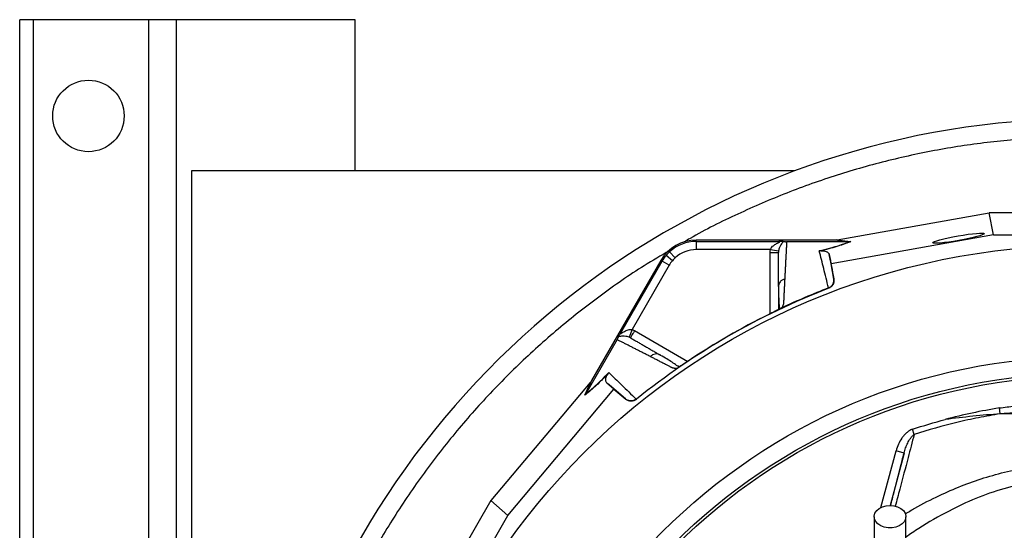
# Model space of a CAD drawing. Header units: millimetres. Extents: x 634 to 1409, y 1099 to 1989.
# Tile 10 of 17: x 634 to 992, y 1803 to 1989. Entities that reach past the tile are written whole.
import ezdxf

# ---------------------------------------------------------------- set-up
doc = ezdxf.new("R2010")
doc.units = ezdxf.units.MM

msp = doc.modelspace()

# ---------------------------------------------------------------- linework, layer by layer
at = {"color": 7, "linetype": 'Continuous', "lineweight": 25}
for p, q in [((633.59, 1308.81), (633.59, 1988.81)), ((638.59, 1988.81), (633.59, 1988.81)), ((638.59, 1308.81), (638.59, 1988.81)), ((680.59, 1988.81), (638.59, 1988.81)), ((690.59, 1988.81), (680.59, 1988.81)), ((690.59, 1793.81), (690.59, 1988.81)), ((755.59, 1988.81), (690.59, 1988.81)), ((755.59, 1933.81), (755.59, 1988.81)), ((915.31, 1933.81), (696.09, 1933.81)), ((696.09, 1933.81), (696.09, 1363.81)), ((930.83, 1908.81), (986.14, 1918.6)), ((987.75, 1910.55), (986.14, 1918.6)), ((1056.04, 1918.6), (986.14, 1918.6)), ((879.64, 1908.21), (879.64, 1908.7)), ((929.95, 1908.7), (879.64, 1908.7)), ((987.75, 1910.55), (928.67, 1900.09)), ((935.3, 1908.11), (929.95, 1908.7)), ((930.52, 1908.75), (935.88, 1908.16)), ((987.75, 1910.55), (1054.43, 1910.55)), ((879.64, 1908.21), (909.7, 1908.21)), ((906.58, 1905.21), (879.64, 1905.21)), ((906.58, 1905.21), (909.54, 1904.75)), ((935.28, 1908.11), (912.5, 1908.11)), ((870.94, 1901.18), (868.66, 1903.12)), ((871.96, 1902.24), (869.94, 1904.46)), ((928.67, 1900.09), (928.01, 1903.4)), ((866.74, 1901.25), (841.59, 1857.68)), ((852.14, 1874.97), (867.17, 1901.01)), ((869.76, 1899.51), (856.3, 1876.18)), ((867.17, 1901.01), (866.74, 1901.25)), ((869.76, 1899.51), (867.17, 1901.01)), ((929.66, 1894.49), (928.67, 1900.09)), ((929.63, 1894.61), (929.66, 1894.49)), ((909.57, 1892.2), (909.5, 1891.76)), ((909.5, 1891.59), (909.5, 1883.53)), ((927.79, 1891.16), (927.75, 1891.3)), ((910.24, 1883.82), (910.16, 1883.77)), ((856.3, 1876.18), (855.22, 1873.39)), ((850.83, 1872.5), (839.43, 1852.77)), ((866.48, 1866.93), (866.07, 1867.08)), ((873.07, 1862.36), (873, 1862.32)), ((841.06, 1856.97), (804.92, 1813.97)), ((839.1, 1852.28), (841.26, 1857.21)), ((841.59, 1857.68), (839.43, 1852.76)), ((849.69, 1854.49), (847.15, 1856.71)), ((811.09, 1808.55), (849.69, 1854.49)), ((849.69, 1854.49), (854.04, 1850.83)), ((854.04, 1850.83), (853.95, 1850.92)), ((857.76, 1850.89), (857.86, 1850.79)), ((990.2, 1845.51), (989.86, 1847.65)), ((958.86, 1837.97), (958.22, 1839.9)), ((955.2, 1831.27), (952.3, 1832.05)), ((804.92, 1813.97), (769.97, 1753.44)), ((811.09, 1808.55), (804.92, 1813.97)), ((777.75, 1750.8), (811.09, 1808.55))]:
    msp.add_line(p, q, dxfattribs=at)
at = {"color": 8, "linetype": 'Continuous', "lineweight": 25}
for p, q in [((680.59, 1793.81), (680.59, 1988.81)), ((906.5, 1881.92), (906.5, 1904.22)), ((857.19, 1875.76), (876.51, 1864.6)), ((946.79, 1811.5), (952.3, 1832.05)), ((955.2, 1831.27), (950.1, 1812.24))]:
    msp.add_line(p, q, dxfattribs=at)
at = {"color": 7, "linetype": 'Continuous', "lineweight": 25, "flags": 128}
msp.add_lwpolyline([(950.09, 1812.24), (951.52, 1812.11), (952.86, 1811.73), (954.03, 1811.12), (954.95, 1810.33), (955.56, 1809.39), (955.83, 1808.37), (955.74, 1807.34), (955.3, 1806.36), (954.52, 1805.48), (953.47, 1804.77), (952.21, 1804.28), (950.81, 1804.02), (949.37, 1804.02), (947.98, 1804.28), (946.71, 1804.77), (945.66, 1805.48), (944.89, 1806.36), (944.44, 1807.34), (944.35, 1808.37), (944.62, 1809.39), (945.24, 1810.33), (946.16, 1811.12), (947.32, 1811.73), (948.66, 1812.11), (950.09, 1812.24)], dxfattribs=at)
at = {"color": 7, "linetype": 'Continuous', "lineweight": 25}
for centre, radius in [((658.59, 1953.81), 13), ((1021.09, 1648.81), 258.01), ((1021.09, 1648.81), 217.51), ((1021.09, 1648.81), 211.5), ((1021.09, 1648.81), 210.5)]:
    msp.add_circle(centre, radius, dxfattribs=at)
for centre, radius, start, end in [((1021.09, 1648.81), 304, 89.1518, 231.2517), ((879.64, 1893.81), 14.9, 90, 150), ((879.64, 1893.81), 14.4, 90, 132.3248), ((879.64, 1893.81), 11.4, 90, 132.3248), ((879.64, 1893.81), 14.4, 139.6989, 150), ((879.64, 1893.81), 14.4, 132.3248, 139.6989), ((879.64, 1893.81), 11.4, 132.3248, 139.6989), ((879.64, 1893.81), 11.4, 139.6989, 150), ((1021.09, 1648.81), 259.7, 111.0565, 128.9435)]:
    msp.add_arc(centre, radius, start, end, dxfattribs=at)
for centre, major_axis, start_param, end_param in [((929.3, 1908.81), (17.02, 2.99), 4.781806, 4.800012), ((841.82, 1858.3), (11.1, 13.24), 4.624766, 4.642972)]:
    msp.add_ellipse(centre, major_axis=major_axis, ratio=0.015428, start_param=start_param, end_param=end_param, dxfattribs=at)
msp.add_ellipse((974.97, 1909.37), major_axis=(9.35, 1.66), ratio=0.089192, dxfattribs=at)
for points, knots in [([(1084.47, 1939.48), (1078.11, 1940.74), (1065.4, 1943.26), (1046.06, 1945.45), (1026.64, 1946.47), (1007.19, 1946.19), (987.81, 1944.65), (968.56, 1941.85), (949.53, 1937.79), (930.82, 1932.5), (912.48, 1926.02), (894.66, 1918.25), (882.23, 1912.21), (875.96, 1908.45), (875.25, 1908.02)], [0, 0, 0, 0, 0.08986, 0.179719, 0.269579, 0.359439, 0.449298, 0.539158, 0.629018, 0.718878, 0.808737, 0.898597, 0.988457, 1, 1, 1, 1]), ([(879.64, 1908.21), (879.64, 1908.2), (879.64, 1908.12), (879.64, 1907.82), (879.64, 1907.59), (879.64, 1907), (879.64, 1906.66), (879.64, 1905.93), (879.64, 1905.56), (879.64, 1905.21)], [0, 0, 0, 0, 0.25, 0.25, 0.5, 0.5, 0.75, 0.75, 1, 1, 1, 1]), ([(906.58, 1905.21), (906.58, 1905.22), (906.58, 1905.23), (906.59, 1905.24), (906.59, 1905.26), (906.61, 1905.32), (906.63, 1905.36), (906.66, 1905.45), (906.69, 1905.5), (906.78, 1905.67), (906.84, 1905.77), (907.06, 1906.08), (907.23, 1906.26), (907.75, 1906.75), (908.14, 1907.02), (908.72, 1907.37), (908.92, 1907.48), (909.3, 1907.68), (909.49, 1907.77), (909.73, 1907.91), (909.81, 1907.95), (909.93, 1908.03), (909.98, 1908.07), (909.99, 1908.14), (909.96, 1908.17), (909.86, 1908.2), (909.78, 1908.21), (909.7, 1908.21)], [0, 0, 0, 0, 0.003906, 0.003906, 0.007812, 0.015625, 0.03125, 0.03125, 0.0625, 0.0625, 0.125, 0.125, 0.25, 0.25, 0.5, 0.5, 0.625, 0.625, 0.75, 0.75, 0.8125, 0.8125, 0.875, 0.875, 0.9375, 0.9375, 1, 1, 1, 1]), ([(911.18, 1908.16), (911.11, 1908), (910.99, 1907.82), (910.71, 1907.41), (910.55, 1907.18), (910.22, 1906.65), (910.05, 1906.35), (909.83, 1905.82), (909.75, 1905.63), (909.63, 1905.21), (909.57, 1904.99), (909.54, 1904.75)], [0, 0, 0, 0, 0.25, 0.25, 0.5, 0.5, 0.75, 0.75, 0.875, 0.875, 1, 1, 1, 1]), ([(911.18, 1908.16), (911.11, 1908.16), (911.03, 1908.17), (910.83, 1908.18), (910.71, 1908.18), (910.46, 1908.19), (910.32, 1908.2), (910.02, 1908.2), (909.86, 1908.21), (909.7, 1908.21)], [0, 0, 0, 0, 0.25, 0.25, 0.5, 0.5, 0.75, 0.75, 1, 1, 1, 1]), ([(911.18, 1908.16), (911.32, 1908.15), (911.47, 1908.14), (911.77, 1908.12), (911.88, 1908.12), (912.09, 1908.11), (912.16, 1908.11), (912.31, 1908.11), (912.4, 1908.11), (912.48, 1908.11)], [0, 0, 0, 0, 0.5, 0.5, 0.75, 0.75, 0.875, 0.875, 1, 1, 1, 1]), ([(912.5, 1908.11), (912.49, 1907.89), (912.46, 1907.46), (912.43, 1906.8), (912.39, 1906.13), (912.35, 1905.45), (912.32, 1904.77), (912.28, 1904.09), (912.24, 1903.39), (912.21, 1902.69), (912.17, 1901.98), (912.13, 1901.27), (912.09, 1900.55), (912.05, 1899.82), (912.02, 1899.08), (911.98, 1898.34), (911.94, 1897.59), (911.9, 1896.83), (911.86, 1896.07), (911.82, 1895.29), (911.8, 1894.77), (911.78, 1894.51)], [0, 0, 0, 0, 0.055211, 0.110128, 0.164753, 0.219086, 0.273129, 0.326884, 0.38035, 0.43353, 0.486425, 0.539036, 0.591365, 0.643413, 0.695181, 0.746671, 0.797884, 0.848822, 0.899487, 0.949879, 1, 1, 1, 1]), ([(924.38, 1904.74), (925.66, 1905.06), (926.84, 1905.36), (929, 1905.96), (929.98, 1906.25), (931.33, 1906.67), (931.76, 1906.81), (932.58, 1907.08), (932.96, 1907.22), (934.05, 1907.61), (934.7, 1907.86), (935.28, 1908.11)], [0, 0, 0, 0, 0.25, 0.25, 0.5, 0.5, 0.625, 0.625, 0.75, 0.75, 1, 1, 1, 1]), ([(935.88, 1908.16), (935.28, 1907.91), (934.63, 1907.66), (933.52, 1907.27), (933.14, 1907.13), (932.32, 1906.86), (931.88, 1906.72), (930.53, 1906.29), (929.53, 1906), (927.89, 1905.55), (927.32, 1905.39), (926.13, 1905.08), (925.51, 1904.92), (924.88, 1904.76)], [0, 0, 0, 0, 0.25, 0.25, 0.375, 0.375, 0.5, 0.5, 0.75, 0.75, 0.875, 0.875, 1, 1, 1, 1]), ([(869.84, 1904.81), (866.77, 1903.02), (858.1, 1897.98), (844.56, 1888.49), (829.26, 1876.49), (814.81, 1863.47), (801.23, 1849.54), (788.6, 1834.76), (776.95, 1819.18), (766.35, 1802.87), (756.83, 1785.91), (748.44, 1768.36), (741.22, 1750.3), (735.18, 1731.81), (730.38, 1712.96), (726.79, 1693.84), (724.57, 1674.53), (723.56, 1660.59), (723.68, 1653.13), (723.69, 1652.14)], [0, 0, 0, 0, 0.034908, 0.098599, 0.162291, 0.225982, 0.289673, 0.353364, 0.417055, 0.480746, 0.544437, 0.608129, 0.67182, 0.735511, 0.799202, 0.862893, 0.926584, 0.990276, 1, 1, 1, 1]), ([(906.5, 1904.22), (906.89, 1904.22), (907.28, 1904.22), (908.01, 1904.22), (908.34, 1904.22), (908.9, 1904.22), (909.12, 1904.22), (909.42, 1904.22), (909.5, 1904.22), (909.5, 1904.22)], [0, 0, 0, 0, 0.25, 0.25, 0.5, 0.5, 0.75, 0.75, 1, 1, 1, 1]), ([(909.5, 1891.76), (909.5, 1892.01), (909.5, 1892.5), (909.5, 1893.23), (909.5, 1893.96), (909.5, 1894.68), (909.5, 1895.4), (909.5, 1896.11), (909.5, 1896.82), (909.5, 1897.52), (909.5, 1898.21), (909.5, 1898.9), (909.5, 1899.59), (909.5, 1900.27), (909.5, 1900.94), (909.5, 1901.61), (909.5, 1902.27), (909.5, 1902.93), (909.5, 1903.58), (909.5, 1904.01), (909.5, 1904.22)], [0, 0, 0, 0, 0.0526354, 0.1056085, 0.1589205, 0.2125726, 0.2665659, 0.3209015, 0.3755805, 0.4306039, 0.4859727, 0.541688, 0.5977508, 0.6541621, 0.7109228, 0.7680338, 0.8254961, 0.8833107, 0.9414784, 1, 1, 1, 1]), ([(927.74, 1891.29), (927.13, 1893.76), (926.54, 1896.1), (925.42, 1900.57), (924.89, 1902.7), (924.38, 1904.74)], [0, 0, 0, 0, 0.5, 0.5, 1, 1, 1, 1]), ([(924.88, 1904.76), (924.98, 1904.78), (925.06, 1904.79), (925.21, 1904.8), (925.28, 1904.8), (925.46, 1904.8), (925.55, 1904.8), (925.81, 1904.79), (925.95, 1904.78), (926.19, 1904.74), (926.29, 1904.72), (926.49, 1904.67), (926.57, 1904.65), (926.81, 1904.57), (926.95, 1904.51), (927.19, 1904.39), (927.29, 1904.33), (927.57, 1904.13), (927.71, 1904), (927.91, 1903.71), (927.98, 1903.56), (928.01, 1903.4)], [0, 0, 0, 0, 0.015625, 0.015625, 0.03125, 0.03125, 0.0625, 0.0625, 0.125, 0.125, 0.1875, 0.1875, 0.25, 0.25, 0.375, 0.375, 0.5, 0.5, 0.75, 0.75, 1, 1, 1, 1]), ([(911.78, 1894.51), (911.77, 1894.27), (911.75, 1893.78), (911.71, 1893.04), (911.67, 1892.29), (911.64, 1891.53), (911.59, 1890.54), (911.53, 1889.3), (911.47, 1888.04), (911.43, 1887.01), (911.4, 1886.4), (911.38, 1885.95), (911.35, 1885.69), (911.32, 1885.46), (911.26, 1885.22), (911.17, 1884.96), (911.05, 1884.67), (910.9, 1884.36), (910.77, 1884.14), (910.71, 1884.03)], [0, 0, 0, 0, 0.077777, 0.1552, 0.232272, 0.308995, 0.385372, 0.530526, 0.674474, 0.747423, 0.819615, 0.846383, 0.869761, 0.889755, 0.906383, 0.929523, 0.9528, 0.976272, 1, 1, 1, 1]), ([(927.75, 1891.3), (928.08, 1891.43), (928.38, 1891.6), (928.9, 1892.06), (929.12, 1892.33), (929.38, 1892.78), (929.45, 1892.93), (929.56, 1893.25), (929.61, 1893.42), (929.66, 1893.76), (929.68, 1893.93), (929.68, 1894.27), (929.66, 1894.44), (929.63, 1894.61)], [0, 0, 0, 0, 0.25, 0.25, 0.5, 0.5, 0.625, 0.625, 0.75, 0.75, 0.875, 0.875, 1, 1, 1, 1]), ([(929.66, 1894.49), (929.72, 1894.15), (929.72, 1893.8), (929.61, 1893.12), (929.49, 1892.79), (929.23, 1892.34), (929.14, 1892.2), (928.92, 1891.93), (928.8, 1891.81), (928.4, 1891.47), (928.11, 1891.29), (927.79, 1891.16)], [0, 0, 0, 0, 0.25, 0.25, 0.5, 0.5, 0.625, 0.625, 0.75, 0.75, 1, 1, 1, 1]), ([(909.54, 1892.21), (909.56, 1890.51), (909.6, 1888.11), (909.61, 1885.5), (909.93, 1884.38), (909.57, 1883.66), (909.44, 1883.4)], [0, 0, 0, 0, 0.578265, 0.819399, 0.935238, 1, 1, 1, 1]), ([(910.16, 1883.77), (910.12, 1883.75), (910.04, 1883.71), (909.91, 1883.64), (909.77, 1883.57), (909.63, 1883.49), (909.48, 1883.42), (909.32, 1883.34), (909.16, 1883.25), (908.99, 1883.17), (908.82, 1883.08), (908.63, 1882.98), (908.45, 1882.89), (908.25, 1882.79), (907.99, 1882.66), (907.66, 1882.49), (907.25, 1882.29), (906.83, 1882.08), (906.41, 1881.87), (906.12, 1881.73), (905.98, 1881.66)], [0, 0, 0, 0, 0.044249, 0.088103, 0.131644, 0.174955, 0.21812, 0.261226, 0.304357, 0.347601, 0.391041, 0.434763, 0.478847, 0.523375, 0.568424, 0.654803, 0.740537, 0.826241, 0.912528, 1, 1, 1, 1]), ([(910.71, 1884.03), (910.67, 1884.02), (910.61, 1883.98), (910.51, 1883.94), (910.41, 1883.89), (910.32, 1883.85), (910.27, 1883.83), (910.24, 1883.82)], [0, 0, 0, 0, 0.212576, 0.416535, 0.614103, 0.807726, 1, 1, 1, 1]), ([(852.14, 1874.97), (852.1, 1874.9), (852.07, 1874.83), (852.05, 1874.73), (852.05, 1874.69), (852.12, 1874.67), (852.17, 1874.69), (852.31, 1874.75), (852.38, 1874.8), (852.62, 1874.94), (852.8, 1875.06), (853.16, 1875.29), (853.35, 1875.4), (853.95, 1875.73), (854.37, 1875.93), (855.06, 1876.14), (855.3, 1876.19), (855.67, 1876.23), (855.8, 1876.24), (856.05, 1876.23), (856.17, 1876.21), (856.3, 1876.18)], [0, 0, 0, 0, 0.0625, 0.0625, 0.125, 0.125, 0.1875, 0.1875, 0.25, 0.25, 0.375, 0.375, 0.5, 0.5, 0.75, 0.75, 0.875, 0.875, 0.9375, 0.9375, 1, 1, 1, 1]), ([(850.83, 1872.5), (850.91, 1872.65), (850.99, 1872.79), (851.12, 1873.03), (851.18, 1873.13), (851.27, 1873.32), (851.31, 1873.4), (851.38, 1873.54), (851.41, 1873.61), (851.44, 1873.67)], [0, 0, 0, 0, 0.25, 0.25, 0.5, 0.5, 0.75, 0.75, 1, 1, 1, 1]), ([(851.44, 1873.67), (851.47, 1873.73), (851.51, 1873.81), (851.6, 1873.99), (851.66, 1874.09), (851.78, 1874.31), (851.84, 1874.44), (851.98, 1874.7), (852.06, 1874.83), (852.14, 1874.97)], [0, 0, 0, 0, 0.25, 0.25, 0.5, 0.5, 0.75, 0.75, 1, 1, 1, 1]), ([(855.22, 1873.39), (854.99, 1873.48), (854.77, 1873.54), (854.35, 1873.64), (854.15, 1873.67), (853.58, 1873.74), (853.23, 1873.74), (852.61, 1873.73), (852.33, 1873.7), (851.83, 1873.66), (851.61, 1873.65), (851.44, 1873.67)], [0, 0, 0, 0, 0.125, 0.125, 0.25, 0.25, 0.5, 0.5, 0.75, 0.75, 1, 1, 1, 1]), ([(857.19, 1875.76), (857, 1875.42), (856.8, 1875.08), (856.44, 1874.45), (856.27, 1874.16), (855.99, 1873.68), (855.88, 1873.49), (855.73, 1873.23), (855.69, 1873.16), (855.69, 1873.16)], [0, 0, 0, 0, 0.25, 0.25, 0.5, 0.5, 0.75, 0.75, 1, 1, 1, 1]), ([(855.69, 1873.16), (855.89, 1873.04), (856.28, 1872.82), (856.88, 1872.47), (857.48, 1872.12), (858.09, 1871.77), (858.71, 1871.42), (859.33, 1871.06), (859.95, 1870.7), (860.58, 1870.34), (861.21, 1869.97), (861.85, 1869.6), (862.5, 1869.23), (863.15, 1868.85), (863.81, 1868.47), (864.47, 1868.09), (865.13, 1867.71), (865.8, 1867.32), (866.26, 1867.06), (866.48, 1866.93)], [0, 0, 0, 0, 0.061953, 0.123509, 0.18467, 0.245435, 0.305808, 0.365787, 0.425376, 0.484574, 0.543383, 0.601804, 0.659839, 0.717488, 0.774754, 0.831636, 0.888137, 0.944258, 1, 1, 1, 1]), ([(862.96, 1866.32), (862.75, 1866.43), (862.33, 1866.65), (861.71, 1866.97), (861.09, 1867.28), (860.48, 1867.6), (859.87, 1867.91), (859.27, 1868.21), (858.67, 1868.52), (858.08, 1868.82), (857.49, 1869.12), (856.91, 1869.42), (856.33, 1869.71), (855.76, 1870), (855.19, 1870.29), (854.63, 1870.58), (854.07, 1870.86), (853.52, 1871.14), (852.97, 1871.42), (852.43, 1871.69), (851.89, 1871.97), (851.35, 1872.24), (851, 1872.41), (850.83, 1872.5)], [0, 0, 0, 0, 0.045336, 0.090894, 0.136674, 0.182678, 0.228907, 0.275362, 0.322044, 0.368954, 0.416093, 0.463462, 0.511063, 0.558896, 0.606962, 0.655262, 0.703798, 0.752569, 0.801578, 0.850824, 0.900309, 0.950034, 1, 1, 1, 1]), ([(872.57, 1862.01), (872.5, 1862.01), (872.36, 1862.01), (872.16, 1862.02), (871.96, 1862.03), (871.77, 1862.05), (871.59, 1862.07), (871.42, 1862.1), (871.26, 1862.14), (871.11, 1862.18), (870.92, 1862.24), (870.68, 1862.34), (870.36, 1862.5), (869.97, 1862.71), (869.52, 1862.94), (868.79, 1863.32), (867.79, 1863.84), (866.54, 1864.48), (865.32, 1865.11), (864.13, 1865.73), (863.35, 1866.12), (862.96, 1866.32)], [0, 0, 0, 0, 0.0134228, 0.0267382, 0.0399565, 0.0530881, 0.0661437, 0.0791341, 0.0920702, 0.1049632, 0.1178244, 0.141662, 0.1728313, 0.2170572, 0.2634911, 0.3121266, 0.4491557, 0.58733, 0.7237611, 0.8613131, 1, 1, 1, 1]), ([(873.35, 1862.79), (873.21, 1862.82), (872.62, 1862.93), (872.08, 1863.46), (871.26, 1863.99), (870.05, 1864.78), (868.32, 1865.82), (866.85, 1866.67), (866.08, 1867.12)], [0, 0, 0, 0, 0.038407, 0.157587, 0.27726, 0.405507, 0.68637, 1, 1, 1, 1]), ([(876.99, 1864.92), (876.93, 1864.88), (876.79, 1864.79), (876.59, 1864.66), (876.4, 1864.53), (876.2, 1864.4), (876.01, 1864.27), (875.81, 1864.14), (875.62, 1864.01), (875.44, 1863.89), (875.25, 1863.77), (875.01, 1863.61), (874.72, 1863.42), (874.39, 1863.21), (874.09, 1863.01), (873.8, 1862.82), (873.54, 1862.65), (873.29, 1862.5), (873.14, 1862.41), (873.07, 1862.36)], [0, 0, 0, 0, 0.043919, 0.087472, 0.13073, 0.173768, 0.216664, 0.259492, 0.30233, 0.345255, 0.388344, 0.431671, 0.51489, 0.596546, 0.677156, 0.757259, 0.837405, 0.91814, 1, 1, 1, 1]), ([(876.99, 1864.93), (876.61, 1864.67), (875.84, 1864.16), (874.75, 1863.44), (873.89, 1862.88), (873.56, 1862.67), (873.44, 1862.6)], [0, 0, 0, 0, 0.272035, 0.551472, 0.845021, 1, 1, 1, 1]), ([(847.53, 1860.11), (847.08, 1859.64), (846.63, 1859.18), (845.77, 1858.31), (845.35, 1857.89), (844.14, 1856.7), (843.38, 1855.98), (842.34, 1855.02), (842, 1854.72), (841.35, 1854.14), (841.04, 1853.87), (840.15, 1853.12), (839.6, 1852.67), (839.1, 1852.28)], [0, 0, 0, 0, 0.125, 0.125, 0.25, 0.25, 0.5, 0.5, 0.625, 0.625, 0.75, 0.75, 1, 1, 1, 1]), ([(839.43, 1852.77), (839.94, 1853.15), (840.48, 1853.59), (841.37, 1854.34), (841.67, 1854.6), (842.32, 1855.17), (842.65, 1855.47), (843.7, 1856.43), (844.44, 1857.14), (846.04, 1858.71), (846.89, 1859.58), (847.81, 1860.53)], [0, 0, 0, 0, 0.25, 0.25, 0.375, 0.375, 0.5, 0.5, 0.75, 0.75, 1, 1, 1, 1]), ([(847.15, 1856.71), (847.03, 1856.82), (846.93, 1856.95), (846.79, 1857.28), (846.73, 1857.47), (846.7, 1857.8), (846.7, 1857.93), (846.72, 1858.19), (846.74, 1858.34), (846.79, 1858.59), (846.81, 1858.67), (846.87, 1858.86), (846.9, 1858.97), (846.99, 1859.19), (847.05, 1859.32), (847.17, 1859.55), (847.21, 1859.63), (847.3, 1859.78), (847.34, 1859.83), (847.42, 1859.96), (847.47, 1860.03), (847.53, 1860.11)], [0, 0, 0, 0, 0.25, 0.25, 0.5, 0.5, 0.625, 0.625, 0.75, 0.75, 0.8125, 0.8125, 0.875, 0.875, 0.9375, 0.9375, 0.96875, 0.96875, 0.984375, 0.984375, 1, 1, 1, 1]), ([(847.81, 1860.53), (849.32, 1859.07), (850.89, 1857.54), (854.21, 1854.33), (855.94, 1852.66), (857.77, 1850.9)], [0, 0, 0, 0, 0.5, 0.5, 1, 1, 1, 1]), ([(857.76, 1850.89), (857.48, 1850.67), (857.18, 1850.5), (856.53, 1850.27), (856.18, 1850.22), (855.67, 1850.22), (855.5, 1850.24), (855.16, 1850.3), (854.99, 1850.34), (854.67, 1850.46), (854.52, 1850.54), (854.22, 1850.71), (854.08, 1850.81), (853.95, 1850.92)], [0, 0, 0, 0, 0.25, 0.25, 0.5, 0.5, 0.625, 0.625, 0.75, 0.75, 0.875, 0.875, 1, 1, 1, 1]), ([(857.86, 1850.79), (857.59, 1850.57), (857.29, 1850.41), (856.63, 1850.18), (856.29, 1850.12), (855.77, 1850.13), (855.6, 1850.14), (855.26, 1850.21), (855.09, 1850.25), (854.6, 1850.43), (854.31, 1850.61), (854.04, 1850.83)], [0, 0, 0, 0, 0.25, 0.25, 0.5, 0.5, 0.625, 0.625, 0.75, 0.75, 1, 1, 1, 1]), ([(989.86, 1847.65), (986.55, 1847.12), (983.25, 1846.51), (976.69, 1845.11), (973.42, 1844.34), (970.18, 1843.48)], [0, 0, 0, 0, 0.5, 0.5, 1, 1, 1, 1]), ([(989.86, 1847.65), (991.71, 1847.94), (993.57, 1848.15), (997.29, 1848.49), (999.15, 1848.61), (1001.02, 1848.7)], [0, 0, 0, 0, 0.5, 0.5, 1, 1, 1, 1]), ([(990.2, 1845.51), (987.56, 1845.1), (984.92, 1844.63), (979.65, 1843.59), (977.02, 1843.01), (969.17, 1841.12), (963.98, 1839.65), (958.86, 1837.97)], [0, 0, 0, 0, 0.25, 0.25, 0.5, 0.5, 1, 1, 1, 1]), ([(990.2, 1845.51), (986.86, 1845.26), (983.53, 1844.97), (976.85, 1844.29), (973.51, 1843.9), (970.18, 1843.48)], [0, 0, 0, 0, 0.5, 0.5, 1, 1, 1, 1]), ([(1001.16, 1846), (999.33, 1845.96), (997.5, 1845.9), (993.85, 1845.75), (992.02, 1845.65), (990.2, 1845.51)], [0, 0, 0, 0, 0.5, 0.5, 1, 1, 1, 1]), ([(958.22, 1839.9), (957.81, 1839.76), (957.43, 1839.57), (956.7, 1839.13), (956.36, 1838.87), (955.72, 1838.3), (955.42, 1838), (954.86, 1837.35), (954.6, 1837.01), (953.88, 1835.95), (953.48, 1835.21), (952.8, 1833.67), (952.52, 1832.87), (952.3, 1832.05)], [0, 0, 0, 0, 0.125, 0.125, 0.25, 0.25, 0.375, 0.375, 0.5, 0.5, 0.75, 0.75, 1, 1, 1, 1]), ([(955.2, 1831.27), (955.36, 1831.9), (955.55, 1832.52), (955.99, 1833.73), (956.23, 1834.33), (956.8, 1835.49), (957.12, 1836.06), (957.68, 1836.85), (957.89, 1837.11), (958.34, 1837.58), (958.58, 1837.8), (958.86, 1837.97)], [0, 0, 0, 0, 0.25, 0.25, 0.5, 0.5, 0.75, 0.75, 0.875, 0.875, 1, 1, 1, 1]), ([(944.34, 1808.12), (944.34, 1805.49), (944.34, 1800.6), (944.34, 1793.81), (944.34, 1788.1), (944.34, 1783.45), (944.34, 1779.56), (944.34, 1776.08), (944.34, 1770.65), (944.34, 1763.37), (944.34, 1756.87), (944.34, 1752.76), (944.34, 1750.71), (944.34, 1748.84), (944.34, 1747.17), (944.34, 1745.69), (944.34, 1744.29), (944.34, 1742.83), (944.34, 1741.09), (944.34, 1739.11), (944.34, 1737.03), (944.34, 1735.08), (944.34, 1733.36), (944.34, 1731.93), (944.34, 1730.77), (944.34, 1730.14), (944.34, 1729.81)], [0, 0, 0, 0, 0.062475, 0.116763, 0.162869, 0.200798, 0.230969, 0.259524, 0.288504, 0.370176, 0.452627, 0.476037, 0.49843, 0.519487, 0.539198, 0.557563, 0.574582, 0.593456, 0.617571, 0.651546, 0.69241, 0.74023, 0.795001, 0.856556, 0.924862, 1, 1, 1, 1]), ([(955.84, 1729.81), (955.84, 1730.08), (955.84, 1730.61), (955.84, 1731.5), (955.84, 1732.54), (955.84, 1733.72), (955.84, 1735.03), (955.84, 1736.4), (955.84, 1737.76), (955.84, 1739.22), (955.84, 1740.9), (955.84, 1743.05), (955.84, 1745.61), (955.84, 1748.61), (955.84, 1752.4), (955.84, 1757.01), (955.84, 1762.36), (955.84, 1767.75), (955.84, 1772.47), (955.84, 1776.81), (955.84, 1781.14), (955.84, 1786.45), (955.84, 1792.77), (955.84, 1800.1), (955.84, 1805.34), (955.84, 1808.12)], [0, 0, 0, 0, 0.062133, 0.118852, 0.17019, 0.216187, 0.256775, 0.291881, 0.321501, 0.345659, 0.375853, 0.40732, 0.441502, 0.478325, 0.515922, 0.568505, 0.620521, 0.669451, 0.715185, 0.743961, 0.78022, 0.823948, 0.875147, 0.933829, 1, 1, 1, 1])]:
    msp.add_open_spline(points, degree=3, knots=knots, dxfattribs=at)
for points in [[(930.52, 1908.75), (930.33, 1908.72), (930.14, 1908.7), (929.95, 1908.7)], [(906.5, 1904.22), (906.5, 1904.55), (906.52, 1904.88), (906.58, 1905.21)], [(935.28, 1908.11), (935.29, 1908.11), (935.29, 1908.11), (935.3, 1908.11)], [(935.3, 1908.11), (935.49, 1908.11), (935.69, 1908.12), (935.88, 1908.16)], [(909.54, 1904.75), (909.51, 1904.57), (909.5, 1904.4), (909.5, 1904.22)], [(924.88, 1904.76), (924.71, 1904.74), (924.54, 1904.73), (924.38, 1904.74)], [(928.01, 1903.4), (928.52, 1900.65), (929.06, 1897.73), (929.63, 1894.61)], [(927.74, 1891.3), (924.86, 1890.19), (919.14, 1887.87), (913.5, 1885.34), (910.71, 1884.03)], [(905.98, 1881.66), (895.97, 1876.71), (886.28, 1871.12), (876.99, 1864.92)], [(855.69, 1873.16), (855.54, 1873.25), (855.38, 1873.32), (855.22, 1873.39)], [(856.3, 1876.18), (856.61, 1876.06), (856.91, 1875.92), (857.19, 1875.76)], [(847.53, 1860.11), (847.64, 1860.24), (847.73, 1860.38), (847.81, 1860.53)], [(841.59, 1857.68), (841.49, 1857.52), (841.38, 1857.36), (841.26, 1857.21)], [(853.95, 1850.92), (851.53, 1852.97), (849.28, 1854.9), (847.15, 1856.71)], [(839.43, 1852.76), (839.33, 1852.59), (839.22, 1852.43), (839.1, 1852.28)], [(839.43, 1852.76), (839.43, 1852.76), (839.43, 1852.77), (839.43, 1852.77)], [(1001.06, 1845.47), (997.43, 1845.48), (993.81, 1845.5), (990.2, 1845.51)], [(958.22, 1839.9), (962.18, 1841.22), (966.17, 1842.41), (970.18, 1843.48)]]:
    msp.add_open_spline(points, degree=3, dxfattribs=at)
at = {"color": 8, "linetype": 'Continuous', "lineweight": 25}
for points, knots in [([(911.78, 1894.51), (911.48, 1894.41), (910.84, 1894.2), (910.1, 1893.54), (909.65, 1892.83), (909.59, 1892.36), (909.57, 1892.2)], [0, 0, 0, 0, 0.275816, 0.567614, 0.859411, 1, 1, 1, 1]), ([(866.07, 1867.08), (865.92, 1867.14), (865.48, 1867.33), (864.64, 1867.29), (863.7, 1866.98), (863.2, 1866.54), (862.96, 1866.32)], [0, 0, 0, 0, 0.140589, 0.432387, 0.724184, 1, 1, 1, 1]), ([(958.86, 1837.97), (958.13, 1835.21), (956.43, 1828.73), (954.14, 1820.08), (952.54, 1814.02), (952, 1811.97)], [0, 0, 0, 0, 0.33065, 0.772869, 1, 1, 1, 1]), ([(950.31, 1812.14), (950.74, 1813.82), (952.19, 1819.46), (953.79, 1825.75), (954.97, 1830.37), (955.2, 1831.27)], [0, 0, 0, 0, 0.2542901, 0.8540494, 1, 1, 1, 1]), ([(955.57, 1809.14), (956.74, 1809.84), (960.8, 1812.25), (967.6, 1815.71), (975.98, 1819.4), (984.27, 1822.31), (992.78, 1824.69), (998.62, 1825.75), (1001.54, 1826.28)], [0, 0, 0, 0, 0.083129, 0.286756, 0.463216, 0.639677, 0.819838, 1, 1, 1, 1]), ([(1001.92, 1820.8), (998.41, 1820.03), (991.39, 1818.51), (981.21, 1814.9), (970.89, 1810.01), (962.45, 1805.2), (957.4, 1801.74), (955.84, 1800.68)], [0, 0, 0, 0, 0.212316, 0.425192, 0.637522, 0.888477, 1, 1, 1, 1])]:
    msp.add_open_spline(points, degree=3, knots=knots, dxfattribs=at)

doc.saveas('drawing.dxf')
